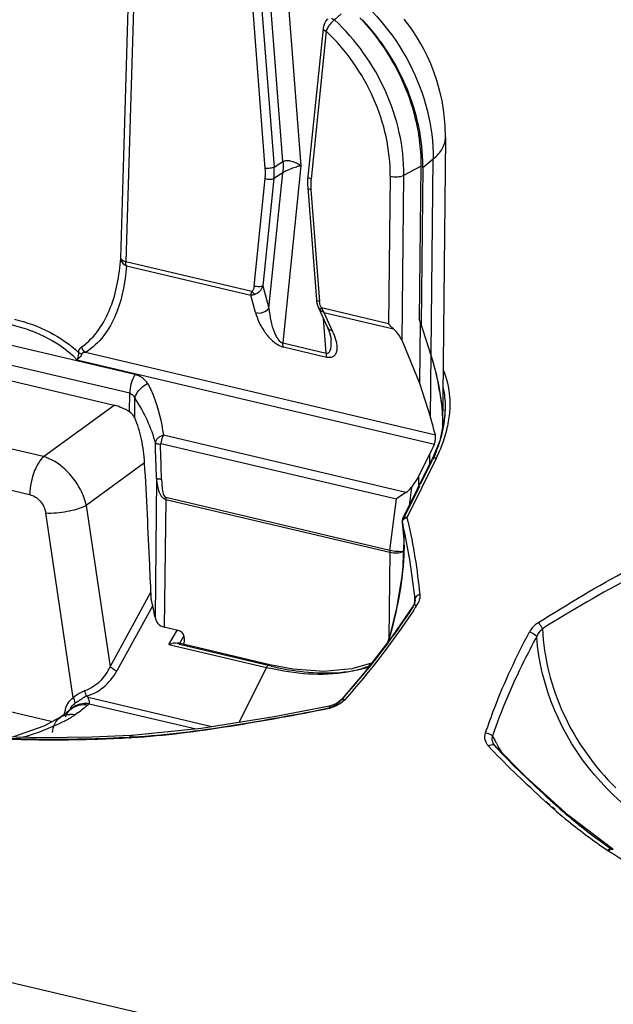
# Model space of a CAD drawing. Header units: inches. Extents: x 0 to 17, y 0 to 11.
# Tile 72 of 104: x 9.607 to 9.969, y 2.958 to 3.559. Entities that reach past the tile are written whole.
import ezdxf

# ---------------------------------------------------------------- set-up
doc = ezdxf.new("R2010")
doc.units = ezdxf.units.IN
doc.header["$LTSCALE"] = 0.935
doc.header["$MEASUREMENT"] = 0
doc.layers.add('1', color=7, linetype='CONTINUOUS')
doc.layers.add('2', color=7, linetype='CONTINUOUS')

msp = doc.modelspace()

# ---------------------------------------------------------------- linework, layer by layer
at = {"layer": '1', "color": 7, "linetype": 'Continuous'}
for p, q in [((9.66838, 3.4131), (9.67392, 3.59719)), ((9.67702, 3.59499), (9.67148, 3.41094)), ((9.76738, 3.47217), (9.75863, 3.5853)), ((9.7694, 3.58586), (9.77839, 3.46957)), ((9.75661, 3.46795), (9.74808, 3.57817)), ((9.75342, 3.57899), (9.76195, 3.46877)), ((9.80292, 3.56221), (9.79879, 3.55862)), ((9.8159, 3.5587), (9.81583, 3.55808)), ((9.79188, 3.5534), (9.78261, 3.46305)), ((9.79188, 3.5534), (9.79188, 3.55338)), ((9.79381, 3.5517), (9.78453, 3.46135)), ((9.86664, 3.48659), (9.86474, 3.30978)), ((9.76195, 3.46877), (9.76738, 3.47217)), ((9.77839, 3.46957), (9.76729, 3.36146)), ((9.84116, 3.46374), (9.85154, 3.46931)), ((9.85154, 3.46931), (9.85053, 3.37592)), ((9.85272, 3.46856), (9.85169, 3.37277)), ((9.85272, 3.46856), (9.85905, 3.47368)), ((9.85735, 3.31595), (9.85905, 3.47368)), ((9.75883, 3.38265), (9.76731, 3.46525)), ((9.76731, 3.46525), (9.76187, 3.46184)), ((9.83284, 3.46312), (9.83187, 3.37309)), ((9.84007, 3.36264), (9.84116, 3.46374)), ((9.7498, 3.39612), (9.75654, 3.46171)), ((9.76187, 3.46184), (9.75514, 3.39625)), ((9.78253, 3.45611), (9.78782, 3.38768)), ((9.78447, 3.45512), (9.78976, 3.38669)), ((9.74849, 3.39277), (9.67148, 3.41094)), ((9.67185, 3.40839), (9.74779, 3.39046)), ((9.75514, 3.39625), (9.75883, 3.38265)), ((9.74779, 3.39046), (9.74849, 3.39277)), ((9.75066, 3.37989), (9.74779, 3.39046)), ((9.67698, 3.34202), (9.51485, 3.38028)), ((9.78892, 3.38324), (9.79457, 3.37084)), ((9.78892, 3.38324), (9.78984, 3.3818)), ((9.79099, 3.38274), (9.78984, 3.3818)), ((9.83187, 3.37309), (9.79099, 3.38274)), ((9.79243, 3.37993), (9.83487, 3.36991)), ((9.79243, 3.37993), (9.79748, 3.36884)), ((9.79369, 3.35523), (9.79206, 3.37635)), ((9.8512, 3.37432), (9.85053, 3.37592)), ((9.8512, 3.37432), (9.8508, 3.33689)), ((9.8512, 3.37432), (9.85776, 3.35338)), ((9.6739, 3.33064), (9.51177, 3.36891)), ((9.76729, 3.36146), (9.79369, 3.35523)), ((9.84007, 3.36264), (9.8508, 3.33689)), ((9.52115, 3.35716), (9.66431, 3.32338)), ((9.64267, 3.35562), (9.64463, 3.35461)), ((9.86039, 3.30511), (9.64692, 3.35549)), ((9.76766, 3.35891), (9.79406, 3.35268)), ((9.64163, 3.35116), (9.85983, 3.29966)), ((9.8508, 3.33689), (9.85735, 3.31595)), ((9.67378, 3.3193), (9.6739, 3.33064)), ((9.86302, 3.33194), (9.86431, 3.32232)), ((9.67692, 3.31562), (9.67705, 3.3275)), ((9.69291, 3.30005), (9.83661, 3.26614)), ((9.84236, 3.27008), (9.69446, 3.30499)), ((9.85018, 3.27959), (9.85711, 3.29359)), ((9.85705, 3.28747), (9.85711, 3.29359)), ((9.69023, 3.27865), (9.68932, 3.19405)), ((9.85018, 3.27959), (9.84581, 3.27331)), ((9.85018, 3.27959), (9.85011, 3.27347)), ((9.84236, 3.27008), (9.83661, 3.26614)), ((9.84581, 3.27331), (9.8444, 3.26193)), ((9.69581, 3.26586), (9.69497, 3.18785)), ((9.69581, 3.26586), (9.83264, 3.23357)), ((9.83271, 3.2347), (9.69588, 3.26699)), ((9.83271, 3.2347), (9.83661, 3.26614)), ((9.83264, 3.23357), (9.83207, 3.18086)), ((9.70407, 3.1857), (9.69497, 3.18785)), ((9.70715, 3.17724), (9.70727, 3.18043))]:
    msp.add_line(p, q, dxfattribs=at)
for points in [[(9.79459, 3.55913), (9.7936, 3.55804), (9.79272, 3.55648), (9.79209, 3.55455), (9.79189, 3.55338)], [(9.86659, 3.48659), (9.86641, 3.4942), (9.86565, 3.50217), (9.86448, 3.50931), (9.86302, 3.51575), (9.86135, 3.52158), (9.85953, 3.52688), (9.85762, 3.53172), (9.85565, 3.53615), (9.85363, 3.54022), (9.85159, 3.54397), (9.84954, 3.54745), (9.84749, 3.55067), (9.84545, 3.55367), (9.84342, 3.55646), (9.84141, 3.55906)], [(9.78261, 3.46305), (9.78246, 3.46122), (9.78243, 3.45811), (9.78253, 3.45611)], [(9.78782, 3.38768), (9.78794, 3.38664), (9.78849, 3.38437), (9.78891, 3.38327)], [(9.79457, 3.37084), (9.7958, 3.36776), (9.7966, 3.36471), (9.79676, 3.36351)]]:
    msp.add_lwpolyline(points, dxfattribs=at)
for centre, radius, start, end in [((9.71667, 3.46679), 0.1349, 42.82248, 43.56347), ((9.71633, 3.46647), 0.13537, 42.63846, 42.82282), ((9.744, 3.46973), 0.10872, 359.38353, 359.80743), ((9.76997, 3.36867), 0.01003, 252.79904, 256.68323), ((9.79607, 3.36116), 0.00872, 256.66168, 260.9262), ((9.71861, 3.30704), 0.14654, 9.78472, 11.81926), ((7.06841, 3.20301), 2.6229, 1.65242, 2.12298), ((7.14436, 3.20117), 2.55012, 1.7275, 2.21283), ((9.70747, 3.26572), 0.01166, 173.71733, 179.30588), ((9.8443, 3.23342), 0.01166, 173.71733, 179.30588), ((9.83976, 3.23943), 0.00539, 281.99544, 282.92359), ((9.83874, 3.23833), 0.0047, 297.01882, 298.21104), ((9.55579, 3.17119), 0.13547, 9.71535, 14.4337)]:
    msp.add_arc(centre, radius, start, end, dxfattribs=at)
for centre, major_axis, ratio, start_param, end_param in [((9.66329, 3.29406), (-0.01664, 0.02678), 0.816873, -1.04172, -0.687222), ((9.78633, 3.34107), (-0.06285, 0.10236), 0.451797, -2.18677, -2.080183), ((9.78593, 3.30365), (0.07126, 0.04744), 0.717149, -0.892942, -0.805409), ((9.84072, 3.27511), (0.00569, 0.0051), 0.659922, -1.853254, -1.22522), ((9.70387, 3.1812), (-0.00086, 0.00453), 0.728467, -1.877321, -0.313753)]:
    msp.add_ellipse(centre, major_axis=major_axis, ratio=ratio, start_param=start_param, end_param=end_param, dxfattribs=at)
for points, knots in [([(9.8045, 3.57873), (9.82114, 3.56669), (9.84843, 3.53462), (9.85927, 3.49369), (9.85905, 3.47368)], [0, 0, 0, 0, 0.506448, 1, 1, 1, 1]), ([(9.79381, 3.5517), (9.7944, 3.55309), (9.79556, 3.55504), (9.79734, 3.55728), (9.7983, 3.55826), (9.79879, 3.55862)], [0, 0, 0, 0, 0.525521, 0.785771, 1, 1, 1, 1]), ([(9.79693, 3.55957), (9.79745, 3.55945), (9.7981, 3.55915), (9.79866, 3.55873), (9.79879, 3.55862)], [0, 0, 0, 0, 0.761301, 1, 1, 1, 1]), ([(9.84116, 3.46374), (9.84134, 3.48111), (9.83314, 3.51678), (9.81197, 3.54638), (9.79879, 3.55862)], [0, 0, 0, 0, 0.491325, 1, 1, 1, 1]), ([(9.85272, 3.46936), (9.85278, 3.48545), (9.84566, 3.51843), (9.82736, 3.54657), (9.8159, 3.5587)], [0, 0, 0, 0, 0.490666, 1, 1, 1, 1]), ([(9.79189, 3.55338), (9.79186, 3.55303), (9.7925, 3.5522), (9.79331, 3.55187), (9.79381, 3.5517)], [0, 0, 0, 0, 0.401775, 1, 1, 1, 1]), ([(9.81591, 3.55817), (9.82712, 3.54599), (9.84494, 3.51794), (9.85171, 3.48523), (9.85154, 3.46931)], [0, 0, 0, 0, 0.509722, 1, 1, 1, 1]), ([(9.83284, 3.46312), (9.83301, 3.47929), (9.82547, 3.5125), (9.80597, 3.54017), (9.79381, 3.5517)], [0, 0, 0, 0, 0.491168, 1, 1, 1, 1]), ([(9.85905, 3.47368), (9.86123, 3.47544), (9.86488, 3.47915), (9.86655, 3.48425), (9.86659, 3.48654)], [0, 0, 0, 0, 0.548999, 1, 1, 1, 1]), ([(9.76195, 3.46877), (9.76124, 3.46832), (9.7594, 3.46789), (9.75758, 3.46782), (9.75661, 3.46795)], [0, 0, 0, 0, 0.460867, 1, 1, 1, 1]), ([(9.76187, 3.46184), (9.76193, 3.46241), (9.76211, 3.46471), (9.76208, 3.46703), (9.76194, 3.46877)], [0, 0, 0, 0, 0.246315, 1, 1, 1, 1]), ([(9.76738, 3.47217), (9.76743, 3.47159), (9.76755, 3.46928), (9.76748, 3.46696), (9.76731, 3.46525)], [0, 0, 0, 0, 0.253815, 1, 1, 1, 1]), ([(9.77839, 3.46957), (9.77744, 3.46932), (9.77545, 3.46878), (9.77251, 3.46772), (9.76974, 3.46658), (9.76803, 3.46571), (9.76731, 3.46525)], [0, 0, 0, 0, 0.246061, 0.518529, 0.785372, 1, 1, 1, 1]), ([(9.76738, 3.47217), (9.76804, 3.47258), (9.76986, 3.47289), (9.77267, 3.47245), (9.77563, 3.47132), (9.77752, 3.47022), (9.77839, 3.46957)], [0, 0, 0, 0, 0.197305, 0.44725, 0.723239, 1, 1, 1, 1]), ([(9.75654, 3.46171), (9.75659, 3.46222), (9.75675, 3.46429), (9.75673, 3.46638), (9.75661, 3.46795)], [0, 0, 0, 0, 0.246327, 1, 1, 1, 1]), ([(9.78453, 3.46135), (9.78427, 3.46145), (9.7835, 3.46175), (9.78255, 3.46246), (9.78261, 3.46305)], [0, 0, 0, 0, 0.321456, 1, 1, 1, 1]), ([(9.83284, 3.46312), (9.8343, 3.46277), (9.83714, 3.46263), (9.84, 3.46312), (9.84116, 3.46374)], [0, 0, 0, 0, 0.53514, 1, 1, 1, 1]), ([(9.75654, 3.46171), (9.75748, 3.46139), (9.75928, 3.46116), (9.76118, 3.46141), (9.76187, 3.46184)], [0, 0, 0, 0, 0.547008, 1, 1, 1, 1]), ([(9.78253, 3.45611), (9.78255, 3.45583), (9.7833, 3.45529), (9.784, 3.45518), (9.78447, 3.45512)], [0, 0, 0, 0, 0.378957, 1, 1, 1, 1]), ([(9.78453, 3.46135), (9.78448, 3.46085), (9.78432, 3.45877), (9.78435, 3.45668), (9.78447, 3.45512)], [0, 0, 0, 0, 0.246327, 1, 1, 1, 1]), ([(9.64451, 3.35891), (9.64859, 3.36183), (9.65567, 3.36915), (9.66254, 3.38267), (9.66674, 3.39748), (9.66801, 3.40781), (9.66837, 3.4131)], [0, 0, 0, 0, 0.24637, 0.489937, 0.739262, 1, 1, 1, 1]), ([(9.67186, 3.40839), (9.67148, 3.40319), (9.67017, 3.39304), (9.66578, 3.37851), (9.65855, 3.36527), (9.65115, 3.35826), (9.64693, 3.35549)], [0, 0, 0, 0, 0.258423, 0.505935, 0.749458, 1, 1, 1, 1]), ([(9.66837, 3.4131), (9.66838, 3.41263), (9.66883, 3.41064), (9.67045, 3.40902), (9.67185, 3.40839)], [0, 0, 0, 0, 0.233935, 1, 1, 1, 1]), ([(9.67149, 3.41094), (9.67071, 3.41114), (9.66948, 3.41153), (9.66842, 3.4126), (9.66838, 3.4131)], [0, 0, 0, 0, 0.616831, 1, 1, 1, 1]), ([(9.67185, 3.40839), (9.67179, 3.40857), (9.67154, 3.4094), (9.67148, 3.41027), (9.67148, 3.41094)], [0, 0, 0, 0, 0.222123, 1, 1, 1, 1]), ([(9.7498, 3.39612), (9.74974, 3.39549), (9.7495, 3.3943), (9.74893, 3.39316), (9.74849, 3.39277)], [0, 0, 0, 0, 0.516696, 1, 1, 1, 1]), ([(9.75514, 3.39625), (9.75444, 3.39582), (9.75255, 3.39557), (9.75074, 3.3958), (9.7498, 3.39612)], [0, 0, 0, 0, 0.452992, 1, 1, 1, 1]), ([(9.75514, 3.39625), (9.75494, 3.39565), (9.75399, 3.39352), (9.7522, 3.39167), (9.75062, 3.39105)], [0, 0, 0, 0, 0.271396, 1, 1, 1, 1]), ([(9.75062, 3.39105), (9.75038, 3.39096), (9.74947, 3.39065), (9.7485, 3.39047), (9.74779, 3.39046)], [0, 0, 0, 0, 0.268706, 1, 1, 1, 1]), ([(9.75062, 3.39105), (9.75042, 3.39114), (9.74962, 3.39158), (9.74893, 3.39222), (9.74849, 3.39277)], [0, 0, 0, 0, 0.234633, 1, 1, 1, 1]), ([(9.78976, 3.38669), (9.78929, 3.38675), (9.78859, 3.38686), (9.78785, 3.3874), (9.78782, 3.38768)], [0, 0, 0, 0, 0.62094, 1, 1, 1, 1]), ([(9.79099, 3.38274), (9.79079, 3.38303), (9.79013, 3.38426), (9.78984, 3.38566), (9.78976, 3.38669)], [0, 0, 0, 0, 0.256703, 1, 1, 1, 1]), ([(9.75066, 3.37989), (9.75213, 3.37949), (9.75531, 3.37964), (9.75798, 3.38144), (9.75883, 3.38265)], [0, 0, 0, 0, 0.506171, 1, 1, 1, 1]), ([(9.75066, 3.37989), (9.75174, 3.37604), (9.75445, 3.37012), (9.75934, 3.36403), (9.76328, 3.36078), (9.7657, 3.35946), (9.767, 3.35909)], [0, 0, 0, 0, 0.439006, 0.703363, 0.851033, 1, 1, 1, 1]), ([(9.75883, 3.38265), (9.75905, 3.38003), (9.75979, 3.37509), (9.76139, 3.36933), (9.76311, 3.36555), (9.76463, 3.36314), (9.76619, 3.36164), (9.76729, 3.36146)], [0, 0, 0, 0, 0.334191, 0.632315, 0.75581, 0.858214, 1, 1, 1, 1]), ([(9.79243, 3.37993), (9.79217, 3.38004), (9.79122, 3.38052), (9.79035, 3.3812), (9.78984, 3.3818)], [0, 0, 0, 0, 0.259305, 1, 1, 1, 1]), ([(9.79099, 3.38274), (9.79107, 3.38247), (9.79142, 3.38148), (9.79194, 3.38054), (9.79243, 3.37993)], [0, 0, 0, 0, 0.259602, 1, 1, 1, 1]), ([(9.64163, 3.35116), (9.63653, 3.35623), (9.62421, 3.36515), (9.60205, 3.37324), (9.57699, 3.37587), (9.55973, 3.37418), (9.55104, 3.37254)], [0, 0, 0, 0, 0.223481, 0.464844, 0.725211, 1, 1, 1, 1]), ([(9.60346, 3.37586), (9.61094, 3.37409), (9.62505, 3.36901), (9.63746, 3.3605), (9.64267, 3.35562)], [0, 0, 0, 0, 0.518483, 1, 1, 1, 1]), ([(9.79457, 3.37084), (9.79494, 3.37004), (9.79602, 3.36922), (9.79717, 3.3689), (9.79748, 3.36884)], [0, 0, 0, 0, 0.736768, 1, 1, 1, 1]), ([(9.79748, 3.36884), (9.79826, 3.3671), (9.79956, 3.36374), (9.8004, 3.3594), (9.80019, 3.35622), (9.79944, 3.35409), (9.79749, 3.35244), (9.79565, 3.35237), (9.7947, 3.35255)], [0, 0, 0, 0, 0.281461, 0.531718, 0.644086, 0.748927, 0.856908, 1, 1, 1, 1]), ([(9.84007, 3.36264), (9.83954, 3.36392), (9.83808, 3.36656), (9.83611, 3.36888), (9.83487, 3.36991)], [0, 0, 0, 0, 0.461305, 1, 1, 1, 1]), ([(9.76766, 3.35891), (9.76759, 3.35909), (9.76735, 3.35992), (9.76728, 3.36079), (9.76729, 3.36146)], [0, 0, 0, 0, 0.221407, 1, 1, 1, 1]), ([(9.79369, 3.35523), (9.79395, 3.35515), (9.7945, 3.35506), (9.79561, 3.35547), (9.79655, 3.35719), (9.79693, 3.35998), (9.79687, 3.36222), (9.79676, 3.3635)], [0, 0, 0, 0, 0.082108, 0.156936, 0.339321, 0.617238, 1, 1, 1, 1]), ([(9.64267, 3.35562), (9.64267, 3.35523), (9.64256, 3.3537), (9.6421, 3.3522), (9.64163, 3.35116)], [0, 0, 0, 0, 0.25546, 1, 1, 1, 1]), ([(9.64463, 3.35461), (9.64442, 3.35392), (9.64355, 3.35258), (9.64234, 3.35158), (9.64163, 3.35116)], [0, 0, 0, 0, 0.465891, 1, 1, 1, 1]), ([(9.64267, 3.35562), (9.64275, 3.35634), (9.64314, 3.35762), (9.64405, 3.35859), (9.64451, 3.35891)], [0, 0, 0, 0, 0.561557, 1, 1, 1, 1]), ([(9.64692, 3.35549), (9.64643, 3.35547), (9.64562, 3.35543), (9.64473, 3.35495), (9.64463, 3.35461)], [0, 0, 0, 0, 0.583865, 1, 1, 1, 1]), ([(9.79369, 3.35523), (9.79369, 3.355), (9.79371, 3.35413), (9.79385, 3.35327), (9.79406, 3.35268)], [0, 0, 0, 0, 0.275691, 1, 1, 1, 1]), ([(9.85776, 3.35338), (9.85819, 3.35201), (9.85981, 3.34662), (9.86118, 3.34116), (9.86204, 3.33706)], [0, 0, 0, 0, 0.255455, 1, 1, 1, 1]), ([(9.85776, 3.35338), (9.85994, 3.3464), (9.8634, 3.33274), (9.86483, 3.31867), (9.86476, 3.31194)], [0, 0, 0, 0, 0.520508, 1, 1, 1, 1]), ([(9.67698, 3.34202), (9.67599, 3.34034), (9.67453, 3.33661), (9.67392, 3.33265), (9.6739, 3.33064)], [0, 0, 0, 0, 0.492577, 1, 1, 1, 1]), ([(9.68476, 3.33663), (9.68399, 3.33795), (9.68168, 3.34036), (9.67863, 3.34164), (9.67698, 3.34202)], [0, 0, 0, 0, 0.475128, 1, 1, 1, 1]), ([(9.67705, 3.3275), (9.67721, 3.32838), (9.67861, 3.33224), (9.68194, 3.33519), (9.68476, 3.33663)], [0, 0, 0, 0, 0.219334, 1, 1, 1, 1]), ([(9.68476, 3.33663), (9.68611, 3.33422), (9.69089, 3.32419), (9.69318, 3.3132), (9.69446, 3.30499)], [0, 0, 0, 0, 0.249797, 1, 1, 1, 1]), ([(9.6739, 3.33064), (9.67463, 3.33047), (9.676, 3.32958), (9.67677, 3.32822), (9.67705, 3.3275)], [0, 0, 0, 0, 0.495984, 1, 1, 1, 1]), ([(9.67705, 3.3275), (9.67981, 3.32321), (9.68477, 3.31445), (9.68825, 3.30496), (9.68951, 3.30018)], [0, 0, 0, 0, 0.507427, 1, 1, 1, 1]), ([(9.6769, 3.31567), (9.67674, 3.31602), (9.67599, 3.31745), (9.6748, 3.31864), (9.67378, 3.3193)], [0, 0, 0, 0, 0.242139, 1, 1, 1, 1]), ([(9.86431, 3.32232), (9.86439, 3.32144), (9.86467, 3.31799), (9.86479, 3.31452), (9.86476, 3.31194)], [0, 0, 0, 0, 0.254363, 1, 1, 1, 1]), ([(9.68297, 3.28811), (9.6827, 3.29299), (9.68142, 3.30237), (9.67874, 3.3115), (9.6769, 3.31567)], [0, 0, 0, 0, 0.517034, 1, 1, 1, 1]), ([(9.69446, 3.30499), (9.6938, 3.30485), (9.69256, 3.30434), (9.69053, 3.30303), (9.68954, 3.3013), (9.68951, 3.30018)], [0, 0, 0, 0, 0.278462, 0.540498, 1, 1, 1, 1]), ([(9.68951, 3.30018), (9.68963, 3.30009), (9.69, 3.29996), (9.69102, 3.29974), (9.69192, 3.29967), (9.69258, 3.29963)], [0, 0, 0, 0, 0.143205, 0.364588, 1, 1, 1, 1]), ([(9.69291, 3.30005), (9.69282, 3.30007), (9.69256, 3.29999), (9.69257, 3.29974), (9.69258, 3.29963)], [0, 0, 0, 0, 0.465302, 1, 1, 1, 1]), ([(9.69446, 3.30499), (9.69426, 3.30464), (9.69348, 3.30309), (9.69304, 3.30137), (9.69291, 3.30005)], [0, 0, 0, 0, 0.23547, 1, 1, 1, 1]), ([(9.85983, 3.29966), (9.86019, 3.30056), (9.86054, 3.30238), (9.8606, 3.30426), (9.86039, 3.30511)], [0, 0, 0, 0, 0.527142, 1, 1, 1, 1]), ([(9.68698, 3.20496), (9.68671, 3.2119), (9.68554, 3.23962), (9.68414, 3.26734), (9.68297, 3.28811)], [0, 0, 0, 0, 0.250347, 1, 1, 1, 1]), ([(9.69023, 3.27865), (9.69031, 3.27739), (9.69058, 3.27489), (9.69141, 3.27122), (9.69278, 3.2679), (9.69469, 3.26608), (9.69581, 3.26586)], [0, 0, 0, 0, 0.258878, 0.515465, 0.766062, 1, 1, 1, 1]), ([(9.69333, 3.27805), (9.69264, 3.27809), (9.69171, 3.27816), (9.69069, 3.27841), (9.69033, 3.27855), (9.69023, 3.27865)], [0, 0, 0, 0, 0.649987, 0.867637, 1, 1, 1, 1]), ([(9.69333, 3.27805), (9.69336, 3.27707), (9.69345, 3.27512), (9.69373, 3.27221), (9.69418, 3.26978), (9.69479, 3.26797), (9.69544, 3.26714), (9.69588, 3.26699)], [0, 0, 0, 0, 0.250727, 0.502417, 0.755127, 0.881424, 1, 1, 1, 1]), ([(9.83264, 3.23357), (9.83408, 3.23322), (9.83688, 3.23307), (9.83971, 3.23355), (9.84087, 3.23414)], [0, 0, 0, 0, 0.532238, 1, 1, 1, 1]), ([(9.84087, 3.23416), (9.83965, 3.2339), (9.83687, 3.23395), (9.83415, 3.23433), (9.83271, 3.2347)], [0, 0, 0, 0, 0.456612, 1, 1, 1, 1]), ([(9.68932, 3.19405), (9.68956, 3.19264), (9.69075, 3.18976), (9.69351, 3.18819), (9.69497, 3.18785)], [0, 0, 0, 0, 0.488492, 1, 1, 1, 1])]:
    msp.add_open_spline(points, degree=3, knots=knots, dxfattribs=at)
for points in [[(9.83487, 3.36991), (9.83375, 3.37085), (9.83275, 3.37193), (9.83187, 3.37309)], [(9.64692, 3.35549), (9.64583, 3.35635), (9.64496, 3.35759), (9.64451, 3.35891)]]:
    msp.add_open_spline(points, degree=3, dxfattribs=at)
at = {"layer": '2', "color": 7, "linetype": 'Continuous'}
for p, q in [((10.17484, 2.83556), (7.93288, 3.3647)), ((9.62122, 3.29202), (9.49539, 3.32172)), ((9.62122, 3.29202), (9.66431, 3.32338)), ((9.86641, 3.32273), (9.86622, 3.31704)), ((9.86643, 3.32273), (9.86643, 3.32101)), ((9.86622, 3.31704), (9.86307, 3.30159)), ((9.86307, 3.30159), (9.85853, 3.29045)), ((9.48698, 3.29848), (9.6128, 3.26879)), ((9.68297, 3.28811), (9.64732, 3.26217)), ((9.84058, 3.25422), (9.85853, 3.29045)), ((9.86109, 3.29119), (9.84315, 3.25497)), ((9.85141, 3.27509), (9.85849, 3.28938)), ((9.85849, 3.28938), (9.85852, 3.29045)), ((9.84098, 3.25403), (9.85098, 3.27422)), ((9.64732, 3.26217), (9.66194, 3.16372)), ((9.63934, 3.14479), (9.62259, 3.25759)), ((9.84022, 3.25191), (9.84021, 3.25192)), ((9.84025, 3.25176), (9.84022, 3.25191)), ((9.84055, 3.25316), (9.84058, 3.25422)), ((9.8421, 3.25453), (9.84315, 3.25497)), ((9.84232, 3.25504), (9.84315, 3.25497)), ((9.66194, 3.16372), (9.6868, 3.20918)), ((9.84798, 3.20415), (9.84764, 3.20259)), ((9.84799, 3.20475), (9.84797, 3.20527)), ((9.84798, 3.20415), (9.84799, 3.20475)), ((9.84799, 3.20459), (9.84798, 3.20415)), ((9.84798, 3.20413), (9.84798, 3.20415)), ((9.6879, 3.20115), (9.66606, 3.16121)), ((9.84677, 3.20088), (9.84667, 3.19984)), ((9.84764, 3.20259), (9.84677, 3.20088)), ((9.84762, 3.20135), (9.84677, 3.20088)), ((9.84677, 3.20088), (9.84677, 3.20088)), ((9.84909, 3.20122), (9.84762, 3.20135)), ((9.85009, 3.20304), (9.84909, 3.20122)), ((9.69774, 3.17727), (9.70295, 3.18634)), ((9.70693, 3.18258), (9.70407, 3.17759)), ((9.83291, 3.18296), (9.83169, 3.17919)), ((9.83291, 3.18296), (9.83269, 3.18284)), ((9.83269, 3.18284), (9.83269, 3.18283)), ((9.69774, 3.17727), (9.75729, 3.16321)), ((9.75936, 3.16492), (9.70301, 3.17821)), ((9.7592, 3.16434), (9.70423, 3.17731)), ((9.46277, 3.16904), (9.62677, 3.13034)), ((9.75729, 3.16321), (9.74048, 3.12974)), ((9.75936, 3.16492), (9.75934, 3.16492)), ((9.76016, 3.16411), (9.75936, 3.16492)), ((9.82168, 3.16614), (9.82139, 3.16597)), ((9.82139, 3.16597), (9.82139, 3.16597)), ((9.64859, 3.14484), (9.64745, 3.1458)), ((9.72389, 3.12707), (9.64859, 3.14484)), ((9.80509, 3.14356), (9.80259, 3.14135)), ((9.80295, 3.14323), (9.80313, 3.14369)), ((9.63795, 3.13789), (9.63752, 3.13748)), ((9.63831, 3.13823), (9.6379, 3.13785)), ((9.63795, 3.13789), (9.6379, 3.13785)), ((9.6491, 3.14114), (9.71441, 3.12573)), ((9.79937, 3.13955), (9.7962, 3.13848)), ((9.79637, 3.13883), (9.79893, 3.13999)), ((9.80259, 3.14135), (9.79937, 3.13955)), ((9.80108, 3.14141), (9.80295, 3.14323)), ((9.63327, 3.13404), (9.63162, 3.13292)), ((9.63162, 3.13292), (9.63167, 3.13295)), ((9.63671, 3.13674), (9.63327, 3.13404)), ((9.63408, 3.13487), (9.63441, 3.13684)), ((9.63751, 3.13747), (9.63671, 3.13674)), ((9.63751, 3.13747), (9.63752, 3.13748)), ((9.67419, 3.12144), (9.67381, 3.12026)), ((9.67381, 3.12026), (9.67435, 3.12029)), ((9.67454, 3.1217), (9.67419, 3.12144)), ((9.67435, 3.12029), (9.67473, 3.12147)), ((9.67522, 3.12038), (9.67435, 3.12029)), ((9.6752, 3.1203), (9.67435, 3.12025)), ((9.67454, 3.12169), (9.67508, 3.12173)), ((9.67473, 3.12165), (9.67455, 3.1217)), ((9.67473, 3.12147), (9.67508, 3.12172)), ((9.67508, 3.12172), (9.67527, 3.12168)), ((9.67527, 3.12168), (9.67581, 3.12088)), ((9.8951, 3.1192), (9.89519, 3.12146)), ((9.89665, 3.11557), (9.89603, 3.11645)), ((9.89606, 3.11639), (9.89603, 3.11645)), ((9.89605, 3.11601), (9.89664, 3.11558)), ((9.89664, 3.11559), (9.89665, 3.11558)), ((9.89665, 3.11558), (9.89695, 3.1151)), ((9.92886, 3.08026), (9.92772, 3.08129)), ((9.93041, 3.07924), (9.92794, 3.08146)), ((9.93019, 3.07908), (9.92886, 3.08026)), ((9.93066, 3.08215), (9.93093, 3.08191)), ((9.93067, 3.08216), (9.93093, 3.08191)), ((9.93093, 3.08191), (9.93152, 3.08137)), ((9.93152, 3.08137), (9.93195, 3.08099)), ((9.93153, 3.08138), (9.93197, 3.081)), ((9.93246, 3.07707), (9.93157, 3.07786)), ((9.9335, 3.07647), (9.93178, 3.07801)), ((9.93331, 3.07633), (9.93246, 3.07707)), ((9.93938, 3.07444), (9.93969, 3.07417)), ((9.93938, 3.07444), (9.93969, 3.07417)), ((9.96863, 3.05237), (9.94158, 3.07281)), ((9.967, 3.05249), (9.9655, 3.05158)), ((9.9655, 3.05158), (9.96588, 3.05133)), ((9.96773, 3.05012), (9.96735, 3.05036)), ((9.96777, 3.05015), (9.96738, 3.05039)), ((9.96862, 3.05237), (9.96901, 3.05212)), ((9.96894, 3.05209), (9.96863, 3.05236))]:
    msp.add_line(p, q, dxfattribs=at)
for points in [[(9.84022, 3.25191), (9.84114, 3.24103), (9.84033, 3.22146), (9.8367, 3.1995), (9.8327, 3.18283)], [(9.84677, 3.20088), (9.83394, 3.18216), (9.81702, 3.16005), (9.80313, 3.14369)], [(9.83269, 3.18283), (9.8319, 3.18031), (9.83113, 3.17849)], [(9.69774, 3.17727), (9.69794, 3.17735), (9.69814, 3.17744), (9.69836, 3.17753)], [(9.70407, 3.17759), (9.70413, 3.1775), (9.70418, 3.17741), (9.70423, 3.17731)], [(9.82139, 3.16596), (9.8095, 3.16248), (9.79236, 3.16084), (9.77365, 3.16218), (9.75933, 3.16491)], [(9.64726, 3.14613), (9.6473, 3.146), (9.64736, 3.14589), (9.64745, 3.1458)], [(9.80313, 3.14369), (9.80279, 3.14333), (9.80006, 3.14131), (9.79663, 3.13991), (9.79581, 3.13971)], [(9.79581, 3.13971), (9.76199, 3.1332), (9.71756, 3.12605), (9.67508, 3.12172)], [(9.63167, 3.13295), (9.6214, 3.12747), (9.60286, 3.12086)], [(9.67454, 3.12169), (9.65067, 3.12068), (9.62068, 3.12041), (9.59688, 3.121)], [(9.94158, 3.07281), (9.9156, 3.09649), (9.89664, 3.11559)]]:
    msp.add_lwpolyline(points, dxfattribs=at)
for centre, radius, start, end in [((9.80282, 3.32176), 0.06362, 354.52112, 358.08236), ((9.80493, 3.32167), 0.0615, 358.09604, 359.37935), ((9.80816, 3.3241), 0.06126, 357.09103, 358.70488), ((9.79727, 3.32241), 0.0692, 350.25398, 351.23765), ((9.79952, 3.32208), 0.06694, 351.22531, 354.52142), ((9.79079, 3.32377), 0.07583, 342.12798, 347.96716), ((9.7955, 3.32272), 0.071, 348.00871, 350.24857), ((9.78421, 3.32588), 0.08274, 338.8918, 341.78082), ((9.78711, 3.3249), 0.07968, 341.79761, 342.17203), ((9.78077, 3.33094), 0.08958, 339.64343, 339.91053), ((9.77718, 3.32862), 0.09029, 334.88546, 338.87282), ((9.76697, 3.33662), 0.10451, 334.23741, 336.7645), ((9.77594, 3.33277), 0.09475, 336.76019, 339.61901), ((9.84411, 3.25248), 0.00394, 153.68044, 188.15902), ((9.57676, 3.19131), 0.27388, 12.94049, 13.44085), ((9.66695, 3.24048), 0.17448, 353.21709, 354.19369), ((9.73034, 3.21276), 0.11788, 354.7426, 355.79866), ((9.83919, 3.20475), 0.00881, 351.09047, 356.00522), ((9.72994, 3.21279), 0.11827, 355.79818, 356.02142), ((9.72979, 3.2128), 0.11843, 356.02144, 356.35089), ((9.44593, 3.46375), 0.48111, 326.51717, 326.7396), ((9.44707, 3.46301), 0.47975, 326.73961, 326.92904), ((9.83944, 3.20775), 0.01164, 336.1529, 338.1157), ((9.76212, 3.16078), 0.00541, 148.8884, 153.33147), ((9.79903, 3.34003), 0.18168, 256.71934, 257.29462), ((9.81517, 3.17485), 0.01179, 292.24953, 295.3314), ((9.63093, 3.14256), 0.01671, 12.33135, 22.92295), ((9.33522, 3.07827), 0.32036, 11.83213, 11.99254), ((9.65041, 3.13315), 0.01641, 164.26418, 167.02752), ((9.64884, 3.13165), 0.01293, 147.36726, 154.59586), ((9.64471, 3.12986), 0.01047, 130.30389, 133.36908), ((9.61821, 3.17255), 0.04405, 313.34005, 314.52468), ((9.79062, 3.16065), 0.02286, 282.7834, 284.13722), ((9.79138, 3.1537), 0.01566, 298.87117, 308.30168), ((9.59204, 3.21002), 0.08988, 297.54361, 301.88984), ((9.64502, 3.12954), 0.01092, 133.43678, 139.75161), ((9.63762, 3.12231), 0.0123, 76.79402, 91.18022), ((9.59754, 3.20099), 0.07931, 301.96379, 302.74624), ((9.60061, 3.19524), 0.07281, 303.15492, 303.41475), ((10.15999, 3.26517), 0.30128, 208.48757, 209.35841), ((10.03286, 3.24226), 0.18903, 222.14543, 222.62546), ((10.04223, 3.25088), 0.20175, 222.62372, 222.91964), ((9.90392, 3.12086), 0.00905, 209.65342, 215.91175), ((10.16989, 3.27071), 0.31263, 209.35402, 209.544), ((10.18177, 3.27749), 0.32631, 209.55094, 210.78924), ((10.28724, 3.48019), 0.53701, 227.85127, 227.97217), ((10.2422, 3.42988), 0.46948, 228.34871, 228.57383), ((10.23673, 3.41914), 0.45524, 227.97214, 229.21802), ((10.20016, 3.38183), 0.40564, 228.86418, 229.68256), ((10.18025, 3.35845), 0.37492, 229.69043, 229.95861), ((10.18837, 3.36325), 0.38132, 229.29672, 230.01922), ((10.16862, 3.34459), 0.35684, 229.95651, 230.50294), ((10.16235, 3.33217), 0.34079, 230.01316, 231.17935), ((10.22952, 3.4523), 0.47988, 236.67498, 236.88586), ((9.96814, 3.05083), 0.00154, 56.52954, 67.86579)]:
    msp.add_arc(centre, radius, start, end, dxfattribs=at)
msp.add_ellipse((9.78565, 3.27851), major_axis=(0.07269, 0.04838), ratio=0.717149, start_param=-0.293536, end_param=-0.258118, dxfattribs=at)
for points, knots in [([(9.8694, 3.32271), (9.86944, 3.32462), (9.86926, 3.33211), (9.86759, 3.33961), (9.8654, 3.34475)], [0, 0, 0, 0, 0.254637, 1, 1, 1, 1]), ([(9.62122, 3.29202), (9.62093, 3.29174), (9.6197, 3.29043), (9.61867, 3.28893), (9.61796, 3.28773)], [0, 0, 0, 0, 0.22047, 1, 1, 1, 1]), ([(9.64732, 3.26217), (9.64659, 3.26556), (9.6419, 3.27825), (9.63085, 3.28911), (9.62122, 3.29202)], [0, 0, 0, 0, 0.256058, 1, 1, 1, 1]), ([(9.85853, 3.29045), (9.85881, 3.29102), (9.85994, 3.29133), (9.86082, 3.29124), (9.86109, 3.29119)], [0, 0, 0, 0, 0.699406, 1, 1, 1, 1]), ([(9.61796, 3.28773), (9.61714, 3.28635), (9.61424, 3.28043), (9.61288, 3.27377), (9.61281, 3.26879)], [0, 0, 0, 0, 0.242342, 1, 1, 1, 1]), ([(9.6128, 3.26879), (9.61526, 3.2682), (9.6199, 3.26516), (9.62219, 3.2602), (9.62259, 3.25759)], [0, 0, 0, 0, 0.489297, 1, 1, 1, 1]), ([(9.62259, 3.25759), (9.62697, 3.2574), (9.63542, 3.25819), (9.64368, 3.26038), (9.64732, 3.26217)], [0, 0, 0, 0, 0.519289, 1, 1, 1, 1]), ([(9.84025, 3.25176), (9.84022, 3.252), (9.84033, 3.25317), (9.84131, 3.25409), (9.8421, 3.25453)], [0, 0, 0, 0, 0.209533, 1, 1, 1, 1]), ([(9.84025, 3.25176), (9.84056, 3.24958), (9.84159, 3.23997), (9.84129, 3.23024), (9.84053, 3.22282)], [0, 0, 0, 0, 0.22809, 1, 1, 1, 1]), ([(9.84797, 3.20527), (9.84754, 3.2092), (9.84566, 3.2248), (9.843, 3.24033), (9.84025, 3.25176)], [0, 0, 0, 0, 0.252012, 1, 1, 1, 1]), ([(9.84058, 3.25422), (9.84079, 3.25463), (9.84148, 3.25499), (9.84212, 3.25503), (9.84232, 3.25504)], [0, 0, 0, 0, 0.695414, 1, 1, 1, 1]), ([(9.85092, 3.20774), (9.85055, 3.20765), (9.84932, 3.20725), (9.84811, 3.20619), (9.84797, 3.20527)], [0, 0, 0, 0, 0.28874, 1, 1, 1, 1]), ([(9.80326, 3.14358), (9.80719, 3.14796), (9.82267, 3.16591), (9.83684, 3.18498), (9.84667, 3.19984)], [0, 0, 0, 0, 0.248387, 1, 1, 1, 1]), ([(9.8472, 3.19833), (9.83765, 3.18389), (9.8239, 3.16533), (9.8089, 3.14783), (9.8051, 3.14356)], [0, 0, 0, 0, 0.75168, 1, 1, 1, 1]), ([(9.92329, 3.19066), (9.92271, 3.19028), (9.92058, 3.18875), (9.91879, 3.18669), (9.91789, 3.18498)], [0, 0, 0, 0, 0.26364, 1, 1, 1, 1]), ([(9.92577, 3.18691), (9.92525, 3.18795), (9.92444, 3.18923), (9.92351, 3.19041), (9.92329, 3.19066)], [0, 0, 0, 0, 0.779522, 1, 1, 1, 1]), ([(9.92577, 3.1869), (9.92654, 3.1691), (9.93589, 3.13299), (9.95732, 3.10266), (9.97048, 3.08974)], [0, 0, 0, 0, 0.491382, 1, 1, 1, 1]), ([(9.89108, 3.12327), (9.89275, 3.12837), (9.9003, 3.14951), (9.90981, 3.16994), (9.91788, 3.18498)], [0, 0, 0, 0, 0.239328, 1, 1, 1, 1]), ([(9.92223, 3.182), (9.91947, 3.17696), (9.90922, 3.15736), (9.90048, 3.13695), (9.89519, 3.12146)], [0, 0, 0, 0, 0.25995, 1, 1, 1, 1]), ([(9.91789, 3.18498), (9.91927, 3.18471), (9.92097, 3.18378), (9.92207, 3.18235), (9.92223, 3.182)], [0, 0, 0, 0, 0.78783, 1, 1, 1, 1]), ([(10.03332, 3.05042), (10.00421, 3.05668), (9.94983, 3.09234), (9.92443, 3.15162), (9.92224, 3.182)], [0, 0, 0, 0, 0.494286, 1, 1, 1, 1]), ([(9.66606, 3.16121), (9.66484, 3.16154), (9.66336, 3.16234), (9.66217, 3.16344), (9.66194, 3.16372)], [0, 0, 0, 0, 0.778638, 1, 1, 1, 1]), ([(9.75934, 3.16491), (9.75882, 3.16504), (9.75804, 3.1644), (9.75762, 3.16378), (9.7575, 3.16358)], [0, 0, 0, 0, 0.686496, 1, 1, 1, 1]), ([(9.81964, 3.16394), (9.8155, 3.16234), (9.79567, 3.15711), (9.77461, 3.1593), (9.75907, 3.1628)], [0, 0, 0, 0, 0.217735, 1, 1, 1, 1]), ([(9.76016, 3.16411), (9.76591, 3.16273), (9.7858, 3.15904), (9.80698, 3.15945), (9.82064, 3.16393)], [0, 0, 0, 0, 0.29132, 1, 1, 1, 1]), ([(9.65383, 3.14846), (9.65516, 3.14922), (9.66004, 3.15262), (9.6639, 3.15737), (9.66606, 3.16121)], [0, 0, 0, 0, 0.258187, 1, 1, 1, 1]), ([(9.64633, 3.14907), (9.64568, 3.14873), (9.6433, 3.14742), (9.64083, 3.14614), (9.63934, 3.14482)], [0, 0, 0, 0, 0.267522, 1, 1, 1, 1]), ([(9.63934, 3.14482), (9.63991, 3.14402), (9.64042, 3.14279), (9.64036, 3.14153), (9.6403, 3.14128)], [0, 0, 0, 0, 0.789601, 1, 1, 1, 1]), ([(9.6403, 3.14128), (9.6408, 3.1417), (9.64316, 3.14327), (9.64562, 3.1447), (9.64726, 3.14613)], [0, 0, 0, 0, 0.231931, 1, 1, 1, 1]), ([(9.64877, 3.14396), (9.64884, 3.14368), (9.64902, 3.14276), (9.64922, 3.14179), (9.6491, 3.14114)], [0, 0, 0, 0, 0.304769, 1, 1, 1, 1]), ([(9.80313, 3.14369), (9.80321, 3.14378), (9.80385, 3.14414), (9.80459, 3.14381), (9.8051, 3.14357)], [0, 0, 0, 0, 0.179637, 1, 1, 1, 1]), ([(9.6491, 3.14114), (9.64631, 3.14156), (9.64222, 3.14102), (9.63904, 3.13888), (9.63831, 3.13823)], [0, 0, 0, 0, 0.743846, 1, 1, 1, 1]), ([(9.64845, 3.14051), (9.64788, 3.13998), (9.64544, 3.13779), (9.6428, 3.13585), (9.64071, 3.13447)], [0, 0, 0, 0, 0.236418, 1, 1, 1, 1]), ([(9.79568, 3.13831), (9.78568, 3.13611), (9.76558, 3.13242), (9.72557, 3.12547), (9.69536, 3.1215), (9.6752, 3.1203)], [0, 0, 0, 0, 0.2519, 0.502916, 1, 1, 1, 1]), ([(9.67581, 3.12087), (9.69595, 3.12203), (9.72618, 3.12598), (9.76622, 3.13293), (9.78637, 3.13663), (9.79637, 3.13883)], [0, 0, 0, 0, 0.49625, 0.74804, 1, 1, 1, 1]), ([(9.79581, 3.13971), (9.79567, 3.13967), (9.79568, 3.13903), (9.79567, 3.13867), (9.7957, 3.13836)], [0, 0, 0, 0, 0.318563, 1, 1, 1, 1]), ([(9.79637, 3.13883), (9.79632, 3.13896), (9.79618, 3.13923), (9.79602, 3.13975), (9.79581, 3.13971)], [0, 0, 0, 0, 0.379481, 1, 1, 1, 1]), ([(9.6336, 3.13033), (9.63174, 3.12936), (9.62351, 3.12537), (9.61482, 3.12236), (9.60805, 3.12042)], [0, 0, 0, 0, 0.229199, 1, 1, 1, 1]), ([(9.67381, 3.12026), (9.66734, 3.11989), (9.64171, 3.11873), (9.61602, 3.11877), (9.59685, 3.11952)], [0, 0, 0, 0, 0.252313, 1, 1, 1, 1]), ([(9.59768, 3.12015), (9.60403, 3.1199), (9.62966, 3.11918), (9.65532, 3.11972), (9.67458, 3.12081)], [0, 0, 0, 0, 0.247652, 1, 1, 1, 1]), ([(9.89275, 3.11545), (9.89185, 3.11647), (9.89043, 3.119), (9.89064, 3.12193), (9.89108, 3.12327)], [0, 0, 0, 0, 0.491012, 1, 1, 1, 1]), ([(9.89108, 3.12328), (9.89225, 3.12322), (9.89379, 3.1227), (9.89496, 3.12172), (9.89519, 3.12146)], [0, 0, 0, 0, 0.773088, 1, 1, 1, 1]), ([(9.89695, 3.1151), (9.90219, 3.1093), (9.91344, 3.0983), (9.92481, 3.08746), (9.93066, 3.08215)], [0, 0, 0, 0, 0.497486, 1, 1, 1, 1]), ([(9.92688, 3.08205), (9.92128, 3.08712), (9.91038, 3.09748), (9.89959, 3.108), (9.89448, 3.11349)], [0, 0, 0, 0, 0.501567, 1, 1, 1, 1]), ([(10.02403, 3.01849), (10.01911, 3.02086), (9.99985, 3.0305), (9.9812, 3.04135), (9.96773, 3.05012)], [0, 0, 0, 0, 0.253473, 1, 1, 1, 1])]:
    msp.add_open_spline(points, degree=3, knots=knots, dxfattribs=at)
for points in [[(9.86516, 3.33371), (9.86595, 3.33011), (9.86636, 3.32641), (9.86643, 3.32273)], [(9.868, 3.31083), (9.86871, 3.31417), (9.86916, 3.31758), (9.86934, 3.32099)], [(9.8649, 3.30017), (9.86617, 3.30364), (9.86723, 3.30721), (9.868, 3.31083)], [(9.84022, 3.25192), (9.84016, 3.25234), (9.84031, 3.25281), (9.84055, 3.25316)], [(9.84369, 3.25264), (9.84708, 3.23787), (9.84928, 3.22281), (9.85091, 3.20774)], [(9.9233, 3.19066), (9.94129, 3.20203), (9.95955, 3.213), (9.9783, 3.22307)], [(9.84021, 3.21987), (9.83873, 3.20742), (9.83601, 3.19512), (9.83291, 3.18296)], [(9.98072, 3.2186), (9.96198, 3.20881), (9.94374, 3.19806), (9.92577, 3.18691)], [(9.85092, 3.20774), (9.85108, 3.20629), (9.85079, 3.20477), (9.85024, 3.20341)], [(9.84667, 3.19984), (9.84725, 3.20094), (9.8477, 3.20215), (9.84789, 3.20338)], [(9.92223, 3.182), (9.92298, 3.18387), (9.92424, 3.1856), (9.92577, 3.18691)], [(9.69836, 3.17753), (9.69982, 3.1781), (9.70149, 3.17858), (9.70301, 3.17819)], [(9.70301, 3.17819), (9.7034, 3.17809), (9.70384, 3.17793), (9.70407, 3.17759)], [(9.65587, 3.15491), (9.65838, 3.15744), (9.66044, 3.16048), (9.66194, 3.16372)], [(9.82139, 3.16597), (9.82056, 3.16564), (9.81989, 3.1648), (9.81964, 3.16394)], [(9.65587, 3.15491), (9.65323, 3.15227), (9.64992, 3.15006), (9.64633, 3.14907)], [(9.63631, 3.14148), (9.63711, 3.14275), (9.63814, 3.1439), (9.63934, 3.14479)], [(9.64745, 3.1458), (9.64968, 3.14638), (9.65183, 3.14731), (9.65383, 3.14846)], [(9.63461, 3.1376), (9.63499, 3.13896), (9.63556, 3.14028), (9.63631, 3.14148)], [(9.63793, 3.13785), (9.64069, 3.14019), (9.64487, 3.14107), (9.64844, 3.14051)], [(9.63795, 3.13862), (9.63858, 3.13962), (9.63938, 3.14053), (9.6403, 3.14128)], [(9.62671, 3.12356), (9.62688, 3.12708), (9.62867, 3.13099), (9.63162, 3.13292)], [(9.63167, 3.13295), (9.63333, 3.13402), (9.63539, 3.13457), (9.63737, 3.13461)], [(9.63464, 3.13313), (9.63513, 3.13438), (9.63582, 3.13557), (9.63668, 3.1366)], [(9.89275, 3.11545), (9.89369, 3.11605), (9.89504, 3.11649), (9.89605, 3.11601)], [(9.89603, 3.11645), (9.89555, 3.11729), (9.89522, 3.11824), (9.8951, 3.1192)], [(9.96546, 3.05154), (9.95721, 3.05698), (9.94929, 3.06295), (9.94166, 3.06924)], [(9.94872, 3.06666), (9.95508, 3.06154), (9.96165, 3.05666), (9.96845, 3.05213)], [(9.96588, 3.05133), (9.96662, 3.052), (9.9678, 3.05263), (9.96872, 3.05225)], [(9.96863, 3.05237), (9.96818, 3.05267), (9.96752, 3.05266), (9.967, 3.05249)]]:
    msp.add_open_spline(points, degree=3, dxfattribs=at)

doc.saveas('drawing.dxf')
